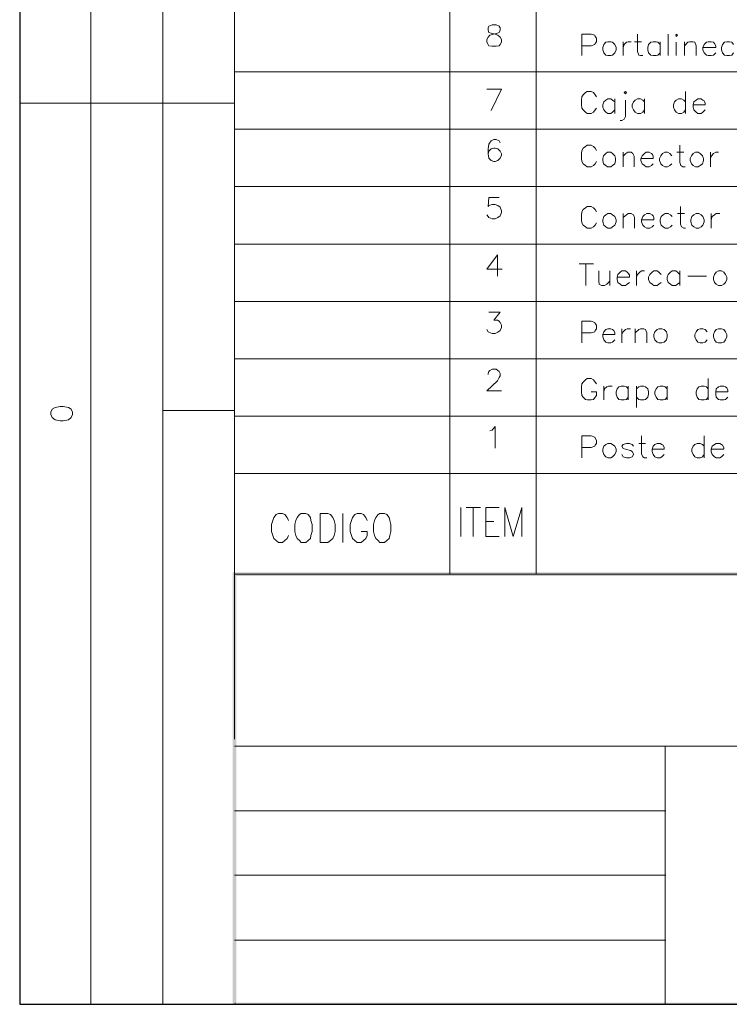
# Model space of a CAD drawing. Header units: millimetres. Extents: x 7 to 3083, y -677 to 294.
# Tile 53 of 256: x 328 to 380, y 3 to 75. Entities that reach past the tile are written whole.
import ezdxf

# ---------------------------------------------------------------- set-up
doc = ezdxf.new("R2010")
doc.units = ezdxf.units.MM
for name, color, linetype, lineweight in [('DGE_CONTORNOS', 7, 'Continuous', 0), ('DGE_DATOS', 7, 'Continuous', 0), ('DGE_RELLENO', 7, 'Continuous', 0)]:
    doc.layers.add(name, color=color, linetype=linetype, lineweight=lineweight)

# ---------------------------------------------------------------- blocks, each defined once
blk = doc.blocks.new('DGE_BT_002')
at = {"layer": 'DGE_RELLENO', "true_color": 0x000000}
for points in [[(23.4527, 34.8263), (23.7067, 34.5723), (201.9723, 34.8263)], [(23.4527, 3.2456), (23.7067, 34.5723), (23.4527, 34.8263)], [(23.7067, 3.3726), (23.4527, 3.2456), (23.7067, 34.5723)], [(23.7067, 34.5723), (201.9723, 34.8263), (201.8453, 34.5723)], [(23.5797, 3.2456), (23.7067, 3.3726), (23.4527, 3.2456)], [(201.9723, 3.2456), (201.8453, 3.3726), (23.5797, 3.2456)], [(201.8453, 3.3726), (23.5797, 3.2456), (23.7067, 3.3726)]]:
    blk.add_hatch(color=18, dxfattribs=at).paths.add_polyline_path(points, flags=0)
at = {"layer": 'DGE_CONTORNOS', "lineweight": 25}
for points in [[(7.874, 293.9063), (7.874, 3.2456)], [(7.874, 3.2456), (201.9723, 3.2456)]]:
    blk.add_lwpolyline(points, dxfattribs=at)
at = {"layer": 'DGE_CONTORNOS', "lineweight": 5}
for points in [[(13.081, 293.9063), (13.081, 24.2006)], [(18.3303, 293.9063), (18.3303, 22.6343)], [(23.5797, 293.9063), (23.5797, 22.6343)], [(39.3277, 106.412), (39.3277, 34.6993)], [(45.6353, 106.412), (45.6353, 34.6993)], [(23.5797, 71.4447), (201.9723, 71.4447)], [(7.874, 69.1587), (23.5797, 69.1587)], [(13.081, 69.1587), (13.081, 22.6343)], [(23.5797, 67.2537), (201.9723, 67.2537)], [(23.5797, 63.0627), (201.9723, 63.0627)], [(23.5797, 58.8294), (201.9723, 58.8294)], [(23.5797, 54.6384), (201.9723, 54.6384)], [(23.5797, 50.4474), (201.9723, 50.4474)], [(23.5797, 46.6797), (18.3303, 46.6797)], [(23.5797, 46.2564), (201.9723, 46.2564)], [(13.081, 34.6993), (13.081, 3.2456)], [(18.3303, 34.6993), (18.3303, 3.2456)], [(55.0757, 17.3849), (55.118, 17.3849)], [(55.0757, 12.6859), (55.118, 12.6859)], [(55.0757, 7.9446), (55.118, 7.9446)]]:
    blk.add_lwpolyline(points, dxfattribs=at)
at = {"layer": 'DGE_CONTORNOS', "lineweight": 13}
for points in [[(42.418, 74.8737), (42.164, 74.789), (42.1217, 74.662), (42.1217, 74.4927), (42.164, 74.3234), (42.3333, 74.281), (42.6297, 74.1964), (42.8413, 74.1117), (43.0107, 73.9847), (43.0953, 73.8154), (43.0953, 73.6037), (43.0107, 73.4344), (42.926, 73.3497), (42.7143, 73.3074), (42.418, 73.3074), (42.164, 73.3497), (42.1217, 73.4344), (42.037, 73.6037), (42.037, 73.8154), (42.1217, 73.9847), (42.2487, 74.1117), (42.5027, 74.1964), (42.799, 74.281), (42.926, 74.3234), (43.0107, 74.4927), (43.0107, 74.662), (42.926, 74.789), (42.7143, 74.8737), (42.418, 74.8737)], [(48.9797, 72.63), (48.9797, 74.1964), (49.657, 74.1964), (49.911, 74.1117), (49.9533, 74.027), (50.038, 73.9), (50.038, 73.646), (49.9533, 73.519), (49.911, 73.4344), (49.657, 73.3497), (48.9797, 73.3497)], [(53.0437, 74.1964), (53.0437, 72.9264), (53.1283, 72.6724), (53.2553, 72.63), (53.4247, 72.63)], [(55.2873, 74.1964), (55.2873, 72.63)], [(55.8377, 74.1117), (55.88, 74.1964), (55.9647, 74.1117), (55.88, 74.027), (55.8377, 74.1117)], [(50.8847, 73.646), (50.7153, 73.6037), (50.5883, 73.4344), (50.5037, 73.2227), (50.5037, 73.0534), (50.5883, 72.8417), (50.7153, 72.6724), (50.8847, 72.63), (51.0963, 72.63), (51.2233, 72.6724), (51.3927, 72.8417), (51.4773, 73.0534), (51.4773, 73.2227), (51.3927, 73.4344), (51.2233, 73.6037), (51.0963, 73.646), (50.8847, 73.646)], [(51.9853, 73.646), (51.9853, 72.63)], [(51.9853, 73.2227), (52.07, 73.4344), (52.2393, 73.6037), (52.3663, 73.646), (52.578, 73.646)], [(52.832, 73.646), (53.34, 73.646)], [(54.6947, 73.4344), (54.5253, 73.6037), (54.3983, 73.646), (54.1867, 73.646), (54.0173, 73.6037), (53.848, 73.4344), (53.8057, 73.2227), (53.8057, 73.0534), (53.848, 72.8417), (54.0173, 72.6724), (54.1867, 72.63), (54.3983, 72.63), (54.5253, 72.6724), (54.6947, 72.8417)], [(54.6947, 73.646), (54.6947, 72.63)], [(55.88, 73.6037), (55.88, 72.63)], [(56.4727, 73.646), (56.4727, 72.63)], [(56.4727, 73.3497), (56.7267, 73.6037), (56.8537, 73.646), (57.1077, 73.646), (57.2347, 73.6037), (57.3193, 73.3497), (57.3193, 72.63)], [(57.8273, 73.2227), (58.7587, 73.2227), (58.7587, 73.3497), (58.674, 73.519), (58.5893, 73.6037), (58.42, 73.646), (58.2083, 73.646), (58.0813, 73.6037), (57.912, 73.4344), (57.8273, 73.2227), (57.8273, 73.0534), (57.912, 72.8417), (58.0813, 72.6724), (58.2083, 72.63), (58.42, 72.63), (58.5893, 72.6724), (58.7587, 72.8417)], [(60.071, 73.4344), (59.944, 73.6037), (59.7747, 73.646), (59.563, 73.646), (59.3937, 73.6037), (59.2667, 73.4344), (59.182, 73.2227), (59.182, 73.0534), (59.2667, 72.8417), (59.3937, 72.6724), (59.563, 72.63), (59.7747, 72.63), (59.944, 72.6724), (60.071, 72.8417)], [(42.3333, 68.6084), (43.0953, 70.1747), (42.037, 70.1747)], [(50.038, 69.6244), (49.9533, 69.7514), (49.8263, 69.9207), (49.657, 70.0054), (49.3607, 70.0054), (49.2337, 69.9207), (49.0643, 69.7514), (48.9797, 69.6244), (48.9373, 69.3704), (48.9373, 69.0317), (48.9797, 68.7777), (49.0643, 68.6507), (49.2337, 68.4814), (49.3607, 68.3967), (49.657, 68.3967), (49.8263, 68.4814), (49.9533, 68.6507), (50.038, 68.7777)], [(52.07, 69.9207), (52.1547, 70.0054), (52.2393, 69.9207), (52.1547, 69.836), (52.07, 69.9207)], [(56.5573, 70.0054), (56.5573, 68.3967)], [(51.3927, 69.2434), (51.2233, 69.3704), (51.0963, 69.455), (50.8847, 69.455), (50.7153, 69.3704), (50.5883, 69.2434), (50.5037, 69.0317), (50.5037, 68.8624), (50.5883, 68.6507), (50.7153, 68.4814), (50.8847, 68.3967), (51.0963, 68.3967), (51.2233, 68.4814), (51.3927, 68.6507)], [(51.3927, 69.455), (51.3927, 68.3967)], [(52.1547, 69.3704), (52.1547, 68.185), (52.07, 67.9734), (51.9007, 67.8887), (51.7737, 67.8887)], [(53.5517, 69.2434), (53.4247, 69.3704), (53.2553, 69.455), (53.0437, 69.455), (52.8743, 69.3704), (52.7473, 69.2434), (52.6627, 69.0317), (52.6627, 68.8624), (52.7473, 68.6507), (52.8743, 68.4814), (53.0437, 68.3967), (53.2553, 68.3967), (53.4247, 68.4814), (53.5517, 68.6507)], [(53.5517, 69.455), (53.5517, 68.3967)], [(56.5573, 69.2434), (56.4303, 69.3704), (56.261, 69.455), (56.0493, 69.455), (55.88, 69.3704), (55.753, 69.2434), (55.6683, 69.0317), (55.6683, 68.8624), (55.753, 68.6507), (55.88, 68.4814), (56.0493, 68.3967), (56.261, 68.3967), (56.4303, 68.4814), (56.5573, 68.6507)], [(57.1077, 69.0317), (57.9967, 69.0317), (57.9967, 69.1587), (57.912, 69.328), (57.8273, 69.3704), (57.7003, 69.455), (57.4463, 69.455), (57.3193, 69.3704), (57.15, 69.2434), (57.1077, 69.0317), (57.1077, 68.8624), (57.15, 68.6507), (57.3193, 68.4814), (57.4463, 68.3967), (57.7003, 68.3967), (57.8273, 68.4814), (57.9967, 68.6507)], [(43.0107, 66.2377), (42.926, 66.407), (42.7143, 66.4917), (42.545, 66.4917), (42.3333, 66.407), (42.164, 66.153), (42.1217, 65.8144), (42.1217, 65.4334), (42.164, 65.137), (42.3333, 64.9677), (42.545, 64.883), (42.6297, 64.883), (42.8413, 64.9677), (43.0107, 65.137), (43.0953, 65.3487), (43.0953, 65.4334), (43.0107, 65.645), (42.8413, 65.8144), (42.6297, 65.8567), (42.545, 65.8567), (42.3333, 65.8144), (42.164, 65.645), (42.1217, 65.4334)], [(50.038, 65.6874), (49.9533, 65.8567), (49.8263, 65.9837), (49.657, 66.0684), (49.3607, 66.0684), (49.2337, 65.9837), (49.0643, 65.8567), (48.9797, 65.6874), (48.9373, 65.4757), (48.9373, 65.0947), (48.9797, 64.883), (49.0643, 64.7137), (49.2337, 64.5867), (49.3607, 64.502), (49.657, 64.502), (49.8263, 64.5867), (49.9533, 64.7137), (50.038, 64.883)], [(50.8423, 65.5604), (50.7153, 65.4757), (50.546, 65.3064), (50.5037, 65.0947), (50.5037, 64.9677), (50.546, 64.7137), (50.7153, 64.5867), (50.8423, 64.502), (51.0963, 64.502), (51.2233, 64.5867), (51.3927, 64.7137), (51.435, 64.9677), (51.435, 65.0947), (51.3927, 65.3064), (51.2233, 65.4757), (51.0963, 65.5604), (50.8423, 65.5604)], [(51.9853, 65.5604), (51.9853, 64.502)], [(51.9853, 65.264), (52.197, 65.4757), (52.324, 65.5604), (52.578, 65.5604), (52.705, 65.4757), (52.7897, 65.264), (52.7897, 64.502)], [(53.2977, 65.0947), (54.1867, 65.0947), (54.1867, 65.264), (54.1443, 65.391), (54.0597, 65.4757), (53.8903, 65.5604), (53.6787, 65.5604), (53.5517, 65.4757), (53.3823, 65.3064), (53.2977, 65.0947), (53.2977, 64.9677), (53.3823, 64.7137), (53.5517, 64.5867), (53.6787, 64.502), (53.8903, 64.502), (54.0597, 64.5867), (54.1867, 64.7137)], [(55.5413, 65.3064), (55.4143, 65.4757), (55.245, 65.5604), (55.0333, 65.5604), (54.864, 65.4757), (54.737, 65.3064), (54.6523, 65.0947), (54.6523, 64.9677), (54.737, 64.7137), (54.864, 64.5867), (55.0333, 64.502), (55.245, 64.502), (55.4143, 64.5867), (55.5413, 64.7137)], [(55.9223, 65.5604), (56.4303, 65.5604)], [(56.134, 66.0684), (56.134, 64.7984), (56.2187, 64.5867), (56.3457, 64.502), (56.515, 64.502)], [(57.277, 65.5604), (57.1077, 65.4757), (56.9807, 65.3064), (56.896, 65.0947), (56.896, 64.9677), (56.9807, 64.7137), (57.1077, 64.5867), (57.277, 64.502), (57.4887, 64.502), (57.6157, 64.5867), (57.785, 64.7137), (57.8697, 64.9677), (57.8697, 65.0947), (57.785, 65.3064), (57.6157, 65.4757), (57.4887, 65.5604), (57.277, 65.5604)], [(58.3777, 65.5604), (58.3777, 64.502)], [(58.3777, 65.0947), (58.4623, 65.3064), (58.5893, 65.4757), (58.7587, 65.5604), (58.9703, 65.5604)], [(42.926, 62.2584), (42.164, 62.2584), (42.1217, 61.581), (42.164, 61.6657), (42.418, 61.7504), (42.6297, 61.7504), (42.8413, 61.6657), (43.0107, 61.5387), (43.0953, 61.2847), (43.0953, 61.1577), (43.0107, 60.9037), (42.8413, 60.7767), (42.6297, 60.692), (42.418, 60.692), (42.164, 60.7767), (42.1217, 60.8614), (42.037, 60.9884)], [(50.038, 61.2), (49.9533, 61.3694), (49.8263, 61.4964), (49.657, 61.581), (49.3607, 61.581), (49.2337, 61.4964), (49.0643, 61.3694), (48.9797, 61.2), (48.9373, 60.9884), (48.9373, 60.6074), (48.9797, 60.3957), (49.0643, 60.2264), (49.2337, 60.0994), (49.3607, 60.0147), (49.657, 60.0147), (49.8263, 60.0994), (49.9533, 60.2264), (50.038, 60.3957)], [(56.1763, 61.581), (56.1763, 60.311), (56.261, 60.0994), (56.4303, 60.0147), (56.5573, 60.0147)], [(50.8847, 61.073), (50.7153, 60.9884), (50.5883, 60.8614), (50.5037, 60.6074), (50.5037, 60.4804), (50.5883, 60.2264), (50.7153, 60.0994), (50.8847, 60.0147), (51.0963, 60.0147), (51.2233, 60.0994), (51.3927, 60.2264), (51.4773, 60.4804), (51.4773, 60.6074), (51.3927, 60.8614), (51.2233, 60.9884), (51.0963, 61.073), (50.8847, 61.073)], [(51.9853, 61.073), (51.9853, 60.0147)], [(51.9853, 60.7767), (52.2393, 60.9884), (52.3663, 61.073), (52.578, 61.073), (52.7473, 60.9884), (52.832, 60.7767), (52.832, 60.0147)], [(53.34, 60.6074), (54.229, 60.6074), (54.229, 60.7767), (54.1867, 60.9037), (54.102, 60.9884), (53.9327, 61.073), (53.721, 61.073), (53.5517, 60.9884), (53.4247, 60.8614), (53.34, 60.6074), (53.34, 60.4804), (53.4247, 60.2264), (53.5517, 60.0994), (53.721, 60.0147), (53.9327, 60.0147), (54.102, 60.0994), (54.229, 60.2264)], [(55.5837, 60.8614), (55.4567, 60.9884), (55.2873, 61.073), (55.0757, 61.073), (54.9063, 60.9884), (54.7793, 60.8614), (54.6947, 60.6074), (54.6947, 60.4804), (54.7793, 60.2264), (54.9063, 60.0994), (55.0757, 60.0147), (55.2873, 60.0147), (55.4567, 60.0994), (55.5837, 60.2264)], [(55.9647, 61.073), (56.4727, 61.073)], [(57.3193, 61.073), (57.15, 60.9884), (57.023, 60.8614), (56.9383, 60.6074), (56.9383, 60.4804), (57.023, 60.2264), (57.15, 60.0994), (57.3193, 60.0147), (57.531, 60.0147), (57.7003, 60.0994), (57.8273, 60.2264), (57.912, 60.4804), (57.912, 60.6074), (57.8273, 60.8614), (57.7003, 60.9884), (57.531, 61.073), (57.3193, 61.073)], [(58.42, 61.073), (58.42, 60.0147)], [(58.42, 60.6074), (58.5047, 60.8614), (58.674, 60.9884), (58.801, 61.073), (59.055, 61.073)], [(42.799, 58.0674), (42.037, 57.009), (43.1377, 57.009)], [(42.799, 58.0674), (42.799, 56.501)], [(48.768, 57.39), (49.8263, 57.39)], [(49.276, 57.39), (49.276, 55.8237)], [(50.2073, 56.882), (50.2073, 56.12), (50.2497, 55.9084), (50.419, 55.8237), (50.6307, 55.8237), (50.8, 55.9084), (51.0117, 56.12)], [(51.0117, 56.882), (51.0117, 55.8237)], [(51.562, 56.4164), (52.451, 56.4164), (52.451, 56.5857), (52.3663, 56.7127), (52.2817, 56.7974), (52.1547, 56.882), (51.9007, 56.882), (51.7737, 56.7974), (51.6043, 56.628), (51.562, 56.4164), (51.562, 56.247), (51.6043, 56.0354), (51.7737, 55.9084), (51.9007, 55.8237), (52.1547, 55.8237), (52.2817, 55.9084), (52.451, 56.0354)], [(52.959, 56.882), (52.959, 55.8237)], [(52.959, 56.4164), (53.0437, 56.628), (53.213, 56.7974), (53.34, 56.882), (53.5517, 56.882)], [(54.7793, 56.628), (54.61, 56.7974), (54.483, 56.882), (54.229, 56.882), (54.102, 56.7974), (53.9327, 56.628), (53.848, 56.4164), (53.848, 56.247), (53.9327, 56.0354), (54.102, 55.9084), (54.229, 55.8237), (54.483, 55.8237), (54.61, 55.9084), (54.7793, 56.0354)], [(56.134, 56.628), (55.9647, 56.7974), (55.8377, 56.882), (55.5837, 56.882), (55.4567, 56.7974), (55.2873, 56.628), (55.2027, 56.4164), (55.2027, 56.247), (55.2873, 56.0354), (55.4567, 55.9084), (55.5837, 55.8237), (55.8377, 55.8237), (55.9647, 55.9084), (56.134, 56.0354)], [(56.134, 56.882), (56.134, 55.8237)], [(56.7267, 56.501), (58.0813, 56.501)], [(58.9703, 56.882), (58.801, 56.7974), (58.674, 56.628), (58.5893, 56.4164), (58.5893, 56.247), (58.674, 56.0354), (58.801, 55.9084), (58.9703, 55.8237), (59.182, 55.8237), (59.3513, 55.9084), (59.4783, 56.0354), (59.563, 56.247), (59.563, 56.4164), (59.4783, 56.628), (59.3513, 56.7974), (59.182, 56.882), (58.9703, 56.882)], [(42.164, 53.8764), (43.0107, 53.8764), (42.545, 53.2837), (42.799, 53.2837), (42.926, 53.199), (43.0107, 53.1144), (43.0953, 52.9027), (43.0953, 52.7334), (43.0107, 52.5217), (42.8413, 52.3947), (42.6297, 52.31), (42.418, 52.31), (42.164, 52.3947), (42.1217, 52.437), (42.037, 52.6064)], [(48.9797, 51.6327), (48.9797, 53.199), (49.657, 53.199), (49.911, 53.1144), (49.9533, 53.0297), (50.038, 52.9027), (50.038, 52.6487), (49.9533, 52.5217), (49.911, 52.437), (49.657, 52.3524), (48.9797, 52.3524)], [(50.5037, 52.2254), (51.3927, 52.2254), (51.3927, 52.3524), (51.308, 52.5217), (51.2233, 52.6064), (51.0963, 52.6487), (50.8847, 52.6487), (50.7153, 52.6064), (50.5883, 52.437), (50.5037, 52.2254), (50.5037, 52.056), (50.5883, 51.8444), (50.7153, 51.675), (50.8847, 51.6327), (51.0963, 51.6327), (51.2233, 51.675), (51.3927, 51.8444)], [(51.9007, 52.6487), (51.9007, 51.6327)], [(51.9007, 52.2254), (51.9853, 52.437), (52.1547, 52.6064), (52.2817, 52.6487), (52.5357, 52.6487)], [(52.8743, 52.6487), (52.8743, 51.6327)], [(52.8743, 52.3524), (53.1283, 52.6064), (53.2553, 52.6487), (53.5093, 52.6487), (53.6363, 52.6064), (53.721, 52.3524), (53.721, 51.6327)], [(54.61, 52.6487), (54.483, 52.6064), (54.3137, 52.437), (54.229, 52.2254), (54.229, 52.056), (54.3137, 51.8444), (54.483, 51.675), (54.61, 51.6327), (54.8217, 51.6327), (54.991, 51.675), (55.1603, 51.8444), (55.2027, 52.056), (55.2027, 52.2254), (55.1603, 52.437), (54.991, 52.6064), (54.8217, 52.6487), (54.61, 52.6487)], [(58.1237, 52.437), (57.9967, 52.6064), (57.8273, 52.6487), (57.6157, 52.6487), (57.4463, 52.6064), (57.3193, 52.437), (57.2347, 52.2254), (57.2347, 52.056), (57.3193, 51.8444), (57.4463, 51.675), (57.6157, 51.6327), (57.8273, 51.6327), (57.9967, 51.675), (58.1237, 51.8444)], [(58.9703, 52.6487), (58.801, 52.6064), (58.674, 52.437), (58.5893, 52.2254), (58.5893, 52.056), (58.674, 51.8444), (58.801, 51.675), (58.9703, 51.6327), (59.182, 51.6327), (59.3513, 51.675), (59.4783, 51.8444), (59.563, 52.056), (59.563, 52.2254), (59.4783, 52.437), (59.3513, 52.6064), (59.182, 52.6487), (58.9703, 52.6487)], [(42.1217, 49.3044), (42.1217, 49.389), (42.164, 49.516), (42.2487, 49.6007), (42.418, 49.6854), (42.7143, 49.6854), (42.8413, 49.6007), (42.926, 49.516), (43.0107, 49.389), (43.0107, 49.2197), (42.926, 49.0927), (42.799, 48.8387), (42.037, 48.119), (43.0953, 48.119)], [(50.038, 48.627), (49.9533, 48.754), (49.8263, 48.9234), (49.657, 49.008), (49.3607, 49.008), (49.2337, 48.9234), (49.0643, 48.754), (48.9797, 48.627), (48.9373, 48.4154), (48.9373, 48.0344), (48.9797, 47.7804), (49.0643, 47.6534), (49.2337, 47.484), (49.3607, 47.4417), (49.657, 47.4417), (49.8263, 47.484), (49.9533, 47.6534), (50.038, 47.7804), (50.038, 48.0344), (49.657, 48.0344)], [(58.2083, 49.008), (58.2083, 47.4417)], [(50.5883, 48.4577), (50.5883, 47.4417)], [(50.5883, 48.0344), (50.6307, 48.246), (50.8, 48.4154), (50.927, 48.4577), (51.181, 48.4577)], [(52.3663, 48.246), (52.2393, 48.4154), (52.07, 48.4577), (51.8583, 48.4577), (51.689, 48.4154), (51.562, 48.246), (51.4773, 48.0344), (51.4773, 47.865), (51.562, 47.6534), (51.689, 47.484), (51.8583, 47.4417), (52.07, 47.4417), (52.2393, 47.484), (52.3663, 47.6534)], [(52.3663, 48.4577), (52.3663, 47.4417)], [(52.959, 48.4577), (52.959, 46.8914)], [(52.959, 48.246), (53.1283, 48.4154), (53.2553, 48.4577), (53.5093, 48.4577), (53.6363, 48.4154), (53.8057, 48.246), (53.848, 48.0344), (53.848, 47.865), (53.8057, 47.6534), (53.6363, 47.484), (53.5093, 47.4417), (53.2553, 47.4417), (53.1283, 47.484), (52.959, 47.6534)], [(55.2027, 48.246), (55.0757, 48.4154), (54.9063, 48.4577), (54.6947, 48.4577), (54.5253, 48.4154), (54.3983, 48.246), (54.3137, 48.0344), (54.3137, 47.865), (54.3983, 47.6534), (54.5253, 47.484), (54.6947, 47.4417), (54.9063, 47.4417), (55.0757, 47.484), (55.2027, 47.6534)], [(55.2027, 48.4577), (55.2027, 47.4417)], [(58.2083, 48.246), (58.0813, 48.4154), (57.912, 48.4577), (57.7003, 48.4577), (57.531, 48.4154), (57.404, 48.246), (57.3193, 48.0344), (57.3193, 47.865), (57.404, 47.6534), (57.531, 47.484), (57.7003, 47.4417), (57.912, 47.4417), (58.0813, 47.484), (58.2083, 47.6534)], [(58.7587, 48.0344), (59.6477, 48.0344), (59.6477, 48.1614), (59.563, 48.3307), (59.4783, 48.4154), (59.3513, 48.4577), (59.0973, 48.4577), (58.9703, 48.4154), (58.801, 48.246), (58.7587, 48.0344), (58.7587, 47.865), (58.801, 47.6534), (58.9703, 47.484), (59.0973, 47.4417), (59.3513, 47.4417), (59.4783, 47.484), (59.6477, 47.6534)], [(10.16, 46.3834), (10.2447, 46.1717), (10.4563, 46.0024), (10.8373, 45.9177), (11.049, 45.9177), (11.43, 46.0024), (11.6417, 46.1717), (11.7263, 46.3834), (11.7263, 46.5527), (11.6417, 46.7644), (11.43, 46.8914), (11.049, 46.976), (10.8373, 46.976), (10.4563, 46.8914), (10.2447, 46.7644), (10.16, 46.5527), (10.16, 46.3834)], [(42.2487, 45.198), (42.418, 45.2404), (42.6297, 45.4944), (42.6297, 43.928)], [(48.9797, 43.2084), (48.9797, 44.817), (49.657, 44.817), (49.911, 44.7324), (49.9533, 44.6477), (50.038, 44.4784), (50.038, 44.2667), (49.9533, 44.1397), (49.911, 44.055), (49.657, 43.9704), (48.9797, 43.9704)], [(53.34, 44.817), (53.34, 43.5047), (53.4247, 43.293), (53.5517, 43.2084), (53.721, 43.2084)], [(57.912, 44.817), (57.912, 43.2084)], [(50.8847, 44.2667), (50.7153, 44.182), (50.5883, 44.055), (50.5037, 43.8434), (50.5037, 43.674), (50.5883, 43.4624), (50.7153, 43.293), (50.8847, 43.2084), (51.0963, 43.2084), (51.2233, 43.293), (51.3927, 43.4624), (51.4773, 43.674), (51.4773, 43.8434), (51.3927, 44.055), (51.2233, 44.182), (51.0963, 44.2667), (50.8847, 44.2667)], [(52.7473, 44.055), (52.6627, 44.182), (52.451, 44.2667), (52.2393, 44.2667), (51.9853, 44.182), (51.9007, 44.055), (51.9853, 43.8857), (52.1547, 43.8434), (52.5357, 43.7587), (52.6627, 43.674), (52.7473, 43.5047), (52.7473, 43.4624), (52.6627, 43.293), (52.451, 43.2084), (52.2393, 43.2084), (51.9853, 43.293), (51.9007, 43.4624)], [(53.1283, 44.2667), (53.6363, 44.2667)], [(54.102, 43.8434), (54.991, 43.8434), (54.991, 43.9704), (54.9063, 44.1397), (54.8217, 44.182), (54.6947, 44.2667), (54.483, 44.2667), (54.3137, 44.182), (54.1867, 44.055), (54.102, 43.8434), (54.102, 43.674), (54.1867, 43.4624), (54.3137, 43.293), (54.483, 43.2084), (54.6947, 43.2084), (54.8217, 43.293), (54.991, 43.4624)], [(57.912, 44.055), (57.785, 44.182), (57.6157, 44.2667), (57.404, 44.2667), (57.2347, 44.182), (57.1077, 44.055), (57.023, 43.8434), (57.023, 43.674), (57.1077, 43.4624), (57.2347, 43.293), (57.404, 43.2084), (57.6157, 43.2084), (57.785, 43.293), (57.912, 43.4624)], [(58.42, 43.8434), (59.3513, 43.8434), (59.3513, 43.9704), (59.2667, 44.1397), (59.182, 44.182), (59.055, 44.2667), (58.801, 44.2667), (58.674, 44.182), (58.5047, 44.055), (58.42, 43.8434), (58.42, 43.674), (58.5047, 43.4624), (58.674, 43.293), (58.801, 43.2084), (59.055, 43.2084), (59.182, 43.293), (59.3513, 43.4624)], [(23.5797, 42.0653), (201.9723, 42.0653)], [(27.5167, 38.6363), (27.432, 38.848), (27.2627, 39.0596), (27.0933, 39.1443), (26.797, 39.1443), (26.6277, 39.0596), (26.4583, 38.848), (26.3737, 38.6363), (26.289, 38.34), (26.289, 37.832), (26.3737, 37.5356), (26.4583, 37.3239), (26.6277, 37.1546), (26.797, 37.0276), (27.0933, 37.0276), (27.2627, 37.1546), (27.432, 37.3239), (27.5167, 37.5356)], [(28.448, 39.1443), (28.321, 39.0596), (28.1517, 38.848), (28.067, 38.6363), (27.9823, 38.34), (27.9823, 37.832), (28.067, 37.5356), (28.1517, 37.3239), (28.321, 37.1546), (28.448, 37.0276), (28.7867, 37.0276), (28.956, 37.1546), (29.1253, 37.3239), (29.1677, 37.5356), (29.2523, 37.832), (29.2523, 38.34), (29.1677, 38.6363), (29.1253, 38.848), (28.956, 39.0596), (28.7867, 39.1443), (28.448, 39.1443)], [(29.845, 37.0276), (29.845, 39.1443), (30.3953, 39.1443), (30.607, 39.0596), (30.7763, 38.848), (30.861, 38.6363), (30.9457, 38.34), (30.9457, 37.832), (30.861, 37.5356), (30.7763, 37.3239), (30.607, 37.1546), (30.3953, 37.0276), (29.845, 37.0276)], [(31.496, 39.1443), (31.496, 37.0276)], [(33.274, 38.6363), (33.1893, 38.848), (33.02, 39.0596), (32.8507, 39.1443), (32.5543, 39.1443), (32.385, 39.0596), (32.2157, 38.848), (32.131, 38.6363), (32.0463, 38.34), (32.0463, 37.832), (32.131, 37.5356), (32.2157, 37.3239), (32.385, 37.1546), (32.5543, 37.0276), (32.8507, 37.0276), (33.02, 37.1546), (33.1893, 37.3239), (33.274, 37.5356), (33.274, 37.832), (32.8507, 37.832)], [(34.2053, 39.1443), (34.0783, 39.0596), (33.909, 38.848), (33.8243, 38.6363), (33.7397, 38.34), (33.7397, 37.832), (33.8243, 37.5356), (33.909, 37.3239), (34.0783, 37.1546), (34.2053, 37.0276), (34.544, 37.0276), (34.7133, 37.1546), (34.8827, 37.3239), (34.925, 37.5356), (35.0097, 37.832), (35.0097, 38.34), (34.925, 38.6363), (34.8827, 38.848), (34.7133, 39.0596), (34.544, 39.1443), (34.2053, 39.1443)], [(40.132, 39.5676), (40.132, 37.4509)], [(40.513, 39.5676), (41.5713, 39.5676)], [(41.021, 39.5676), (41.021, 37.4509)], [(41.9523, 37.4509), (41.9523, 39.5676), (42.926, 39.5676)], [(43.3493, 37.4509), (43.3493, 39.5676), (43.942, 37.4509), (44.577, 39.5676), (44.577, 37.4509)], [(41.9523, 38.5516), (42.545, 38.5516)], [(41.9523, 37.4509), (42.926, 37.4509)], [(23.5797, 34.6993), (201.9723, 34.6993)], [(55.0757, 22.1263), (55.0757, 3.2456)], [(55.0757, 17.3849), (23.5797, 17.3849)], [(55.0757, 12.6859), (23.5797, 12.6859)], [(55.0757, 7.9446), (23.5797, 7.9446)]]:
    blk.add_lwpolyline(points, dxfattribs=at)
at = {"layer": 'DGE_CONTORNOS', "lineweight": 9}
blk.add_lwpolyline([(23.5797, 22.1263), (201.9723, 22.1263)], dxfattribs=at)
at = {"layer": 'DGE_DATOS', "flags": 1}
for tag, p in [('NORMA', (12, -5)), ('LAMINA', (12, -8)), ('PAGINA_PDF', (12, -11))]:
    blk.add_attdef(tag, p, '', height=1.5, dxfattribs=at)

msp = doc.modelspace()

# ---------------------------------------------------------------- block references
msp.add_blockref('DGE_BT_002', (320, 0))

doc.saveas('drawing.dxf')
